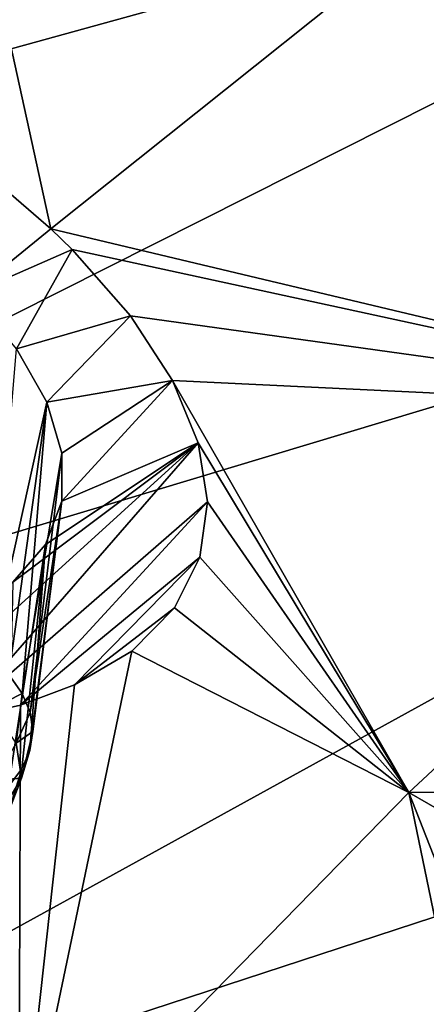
# Model space of a CAD drawing. Header units: metres. Extents: x -90 to 304, y -90 to 74.
# Tile 184 of 256: x 200.56 to 201.75, y 11.09 to 13.98. Entities that reach past the tile are written whole.
import ezdxf

# ---------------------------------------------------------------- set-up
doc = ezdxf.new("R2010")
doc.units = ezdxf.units.M
doc.layers.add('solid_21662050_350', color=7, linetype='CONTINUOUS')

msp = doc.modelspace()

# ---------------------------------------------------------------- linework, layer by layer
at = {"layer": 'solid_21662050_350'}
for points in [[(202.232681, 16.853954, 192.126709), (194.483124, 15.070224, 190.705658), (195.176437, 13.864376, 194.055023)], [(202.978134, 15.833789, 194.960327), (202.232681, 16.853954, 192.126709), (195.176437, 13.864376, 194.055023)], [(202.978134, 15.833789, 194.960327), (195.176437, 13.864376, 194.055023), (196.147705, 12.680747, 197.342682)], [(203.963333, 14.837231, 197.728378), (202.978134, 15.833789, 194.960327), (196.147705, 12.680747, 197.342682)], [(200.21376, 15.352461, 146.837296), (202.01355, 14.453268, 147.214157), (200.648926, 13.36377, 149.677185)], [(200.496094, 13.495517, 149.55069), (200.21376, 15.352461, 146.837296), (200.648926, 13.36377, 149.677185)], [(203.963333, 14.837231, 197.728378), (196.147705, 12.680747, 197.342682), (197.3909, 11.526676, 200.548233)], [(205.1819, 13.870732, 200.412933), (203.963333, 14.837231, 197.728378), (197.3909, 11.526676, 200.548233)], [(202.896011, 12.829415, 149.347763), (200.648926, 13.36377, 149.677185), (202.01355, 14.453268, 147.214157)], [(205.1819, 13.870732, 200.412933), (197.3909, 11.526676, 200.548233), (198.898346, 10.409321, 203.65181)], [(206.625946, 12.940554, 202.996597), (205.1819, 13.870732, 200.412933), (198.898346, 10.409321, 203.65181)], [(200.415756, 13.173826, 150.110352), (200.496094, 13.495517, 149.55069), (200.648926, 13.36377, 149.677185)], [(200.415756, 13.173826, 150.110352), (200.648926, 13.36377, 149.677185), (200.711838, 13.303054, 149.740082)], [(202.896011, 12.829415, 149.347763), (200.711838, 13.303054, 149.740082), (200.648926, 13.36377, 149.677185)], [(200.415756, 13.173826, 150.110352), (200.711838, 13.303054, 149.740082), (200.548645, 13.013123, 150.29686)], [(200.548645, 13.013123, 150.29686), (200.711838, 13.303054, 149.740082), (200.882401, 13.109443, 149.958893)], [(202.896011, 12.829415, 149.347763), (200.882401, 13.109443, 149.958893), (200.711838, 13.303054, 149.740082)], [(200.548645, 13.013123, 150.29686), (200.882401, 13.109443, 149.958893), (200.637497, 12.856501, 150.502548)], [(200.637497, 12.856501, 150.502548), (200.882401, 13.109443, 149.958893), (201.005234, 12.920209, 150.199081)], [(202.896011, 12.829415, 149.347763), (201.005234, 12.920209, 150.199081), (200.882401, 13.109443, 149.958893)], [(200.548645, 13.013123, 150.29686), (200.637497, 12.856501, 150.502548), (200.472794, 12.113729, 150.028351)], [(206.625946, 12.940554, 202.996597), (198.898346, 10.409321, 203.65181), (200.66066, 9.335608, 206.634155)], [(208.286102, 12.052719, 205.462662), (206.625946, 12.940554, 202.996597), (200.66066, 9.335608, 206.634155)], [(200.637497, 12.856501, 150.502548), (201.005234, 12.920209, 150.199081), (200.68187, 12.706996, 150.722275)], [(200.68103, 12.567339, 150.951645), (201.005234, 12.920209, 150.199081), (201.080551, 12.737275, 150.456833)], [(200.68187, 12.706996, 150.722275), (201.005234, 12.920209, 150.199081), (200.68103, 12.567339, 150.951645)], [(201.696777, 11.714735, 151.830444), (201.080551, 12.737275, 150.456833), (201.005234, 12.920209, 150.199081)], [(202.896011, 12.829415, 149.347763), (201.696777, 11.714735, 151.830444), (201.005234, 12.920209, 150.199081)], [(200.637497, 12.856501, 150.502548), (200.526443, 12.059674, 150.157745), (200.472794, 12.113729, 150.028351)], [(200.637497, 12.856501, 150.502548), (200.565155, 12.004457, 150.291885), (200.526443, 12.059674, 150.157745)], [(200.637497, 12.856501, 150.502548), (200.68187, 12.706996, 150.722275), (200.565155, 12.004457, 150.291885)], [(204.504074, 11.749601, 150.349716), (201.696777, 11.714735, 151.830444), (202.896011, 12.829415, 149.347763)], [(200.163452, 11.904636, 152.333221), (201.080551, 12.737275, 150.456833), (200.374893, 11.928331, 152.177933)], [(200.537979, 12.330053, 151.420593), (201.080551, 12.737275, 150.456833), (200.163452, 11.904636, 152.333221)], [(200.374893, 11.928331, 152.177933), (201.080551, 12.737275, 150.456833), (201.10733, 12.565069, 150.724945)], [(200.633667, 12.440489, 151.186157), (201.080551, 12.737275, 150.456833), (200.537979, 12.330053, 151.420593)], [(200.68103, 12.567339, 150.951645), (201.080551, 12.737275, 150.456833), (200.633667, 12.440489, 151.186157)], [(201.696777, 11.714735, 151.830444), (201.10733, 12.565069, 150.724945), (201.080551, 12.737275, 150.456833)], [(200.68187, 12.706996, 150.722275), (200.588501, 11.948681, 150.429321), (200.565155, 12.004457, 150.291885)], [(200.68187, 12.706996, 150.722275), (200.68103, 12.567339, 150.951645), (200.588501, 11.948681, 150.429321)], [(200.374893, 11.928331, 152.177933), (201.10733, 12.565069, 150.724945), (200.560913, 11.970572, 152.006088)], [(200.560913, 11.970572, 152.006088), (201.10733, 12.565069, 150.724945), (201.084747, 12.403049, 151.004272)], [(200.68103, 12.567339, 150.951645), (200.588287, 11.837901, 150.707977), (200.596237, 11.89296, 150.568512)], [(200.68103, 12.567339, 150.951645), (200.633667, 12.440489, 151.186157), (200.588287, 11.837901, 150.707977)], [(200.68103, 12.567339, 150.951645), (200.596237, 11.89296, 150.568512), (200.588501, 11.948681, 150.429321)], [(201.696777, 11.714735, 151.830444), (201.084747, 12.403049, 151.004272), (201.10733, 12.565069, 150.724945)], [(200.633667, 12.440489, 151.186157), (200.525787, 11.732176, 150.981537), (200.564713, 11.78411, 150.846146)], [(200.633667, 12.440489, 151.186157), (200.537979, 12.330053, 151.420593), (200.525787, 11.732176, 150.981537)], [(200.633667, 12.440489, 151.186157), (200.564713, 11.78411, 150.846146), (200.588287, 11.837901, 150.707977)], [(200.560913, 11.970572, 152.006088), (201.084747, 12.403049, 151.004272), (200.718384, 12.029467, 151.822388)], [(200.718384, 12.029467, 151.822388), (201.084747, 12.403049, 151.004272), (201.010956, 12.254787, 151.289536)], [(201.696777, 11.714735, 151.830444), (201.010956, 12.254787, 151.289536), (201.084747, 12.403049, 151.004272)], [(200.718384, 12.029467, 151.822388), (201.010956, 12.254787, 151.289536), (200.886719, 12.127872, 151.567429)], [(201.696777, 11.714735, 151.830444), (200.886719, 12.127872, 151.567429), (201.010956, 12.254787, 151.289536)], [(200.555603, 10.546496, 154.449249), (200.718384, 12.029467, 151.822388), (200.886719, 12.127872, 151.567429)], [(201.696777, 11.714735, 151.830444), (200.555603, 10.546496, 154.449249), (200.886719, 12.127872, 151.567429)], [(200.478455, 11.960608, 150.070541), (200.526443, 12.059674, 150.157745), (200.565155, 12.004457, 150.291885)], [(208.286102, 12.052719, 205.462662), (200.66066, 9.335608, 206.634155), (202.666931, 8.3122, 209.476791)], [(200.555603, 10.546496, 154.449249), (200.560913, 11.970572, 152.006088), (200.718384, 12.029467, 151.822388)], [(200.547928, 11.858933, 150.31778), (200.478455, 11.960608, 150.070541), (200.565155, 12.004457, 150.291885)], [(200.547928, 11.858933, 150.31778), (200.565155, 12.004457, 150.291885), (200.588501, 11.948681, 150.429321)], [(200.555603, 10.546496, 154.449249), (200.374893, 11.928331, 152.177933), (200.560913, 11.970572, 152.006088)], [(200.547928, 11.858933, 150.31778), (200.588501, 11.948681, 150.429321), (200.596237, 11.89296, 150.568512)], [(200.563965, 11.75639, 150.57373), (200.547928, 11.858933, 150.31778), (200.596237, 11.89296, 150.568512)], [(200.563965, 11.75639, 150.57373), (200.596237, 11.89296, 150.568512), (200.588287, 11.837901, 150.707977)], [(200.48616, 11.750193, 150.284134), (200.547928, 11.858933, 150.31778), (200.563965, 11.75639, 150.57373)], [(200.563965, 11.75639, 150.57373), (200.588287, 11.837901, 150.707977), (200.564713, 11.78411, 150.846146)], [(200.525955, 11.656916, 150.828568), (200.564713, 11.78411, 150.846146), (200.525787, 11.732176, 150.981537)], [(200.525955, 11.656916, 150.828568), (200.563965, 11.75639, 150.57373), (200.564713, 11.78411, 150.846146)], [(200.48616, 11.750193, 150.284134), (200.563965, 11.75639, 150.57373), (200.501541, 11.651817, 150.529678)], [(200.501541, 11.651817, 150.529678), (200.563965, 11.75639, 150.57373), (200.525955, 11.656916, 150.828568)], [(203.47998, 10.687065, 152.691742), (201.696777, 11.714735, 151.830444), (204.504074, 11.749601, 150.349716)], [(202.097031, 9.776583, 155.004257), (200.555603, 10.546496, 154.449249), (201.696777, 11.714735, 151.830444)], [(202.538605, 9.568064, 155.155243), (201.696777, 11.714735, 151.830444), (203.47998, 10.687065, 152.691742)], [(202.097031, 9.776583, 155.004257), (201.696777, 11.714735, 151.830444), (202.538605, 9.568064, 155.155243)]]:
    msp.add_3dface(points, dxfattribs=at)

doc.saveas('drawing.dxf')
